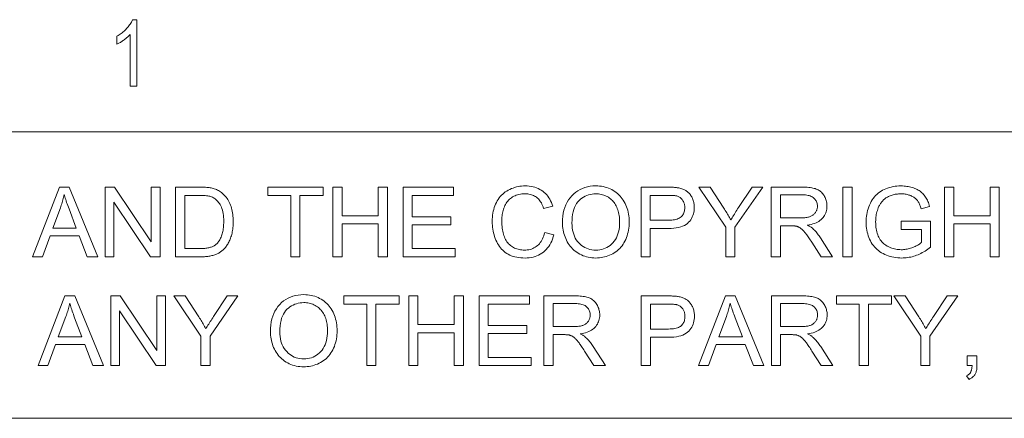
# Model space of a CAD drawing. Extents: x 1 to 211, y 3 to 294.
# Tile 20 of 31: x 28 to 55, y 281 to 292. Entities that reach past the tile are written whole.
import ezdxf

# ---------------------------------------------------------------- set-up
doc = ezdxf.new("R2010")
doc.units = 0

msp = doc.modelspace()

# ---------------------------------------------------------------- linework, layer by layer
at = {"color": 7, "lineweight": 13}
for p, q in [((5.716785, 288.883942), (205.716782, 288.883942)), ((205.810394, 280.871765), (5.716785, 280.871765))]:
    msp.add_line(p, q, dxfattribs=at)
for points in [[(31.05187, 290.16684), (30.864902, 290.16684), (30.864902, 291.615845), (30.851574, 291.600647), (30.837362, 291.585388), (30.822266, 291.570068), (30.806284, 291.554688), (30.789419, 291.539246), (30.771669, 291.523743), (30.753036, 291.508179), (30.733519, 291.492554), (30.713116, 291.476837), (30.69183, 291.46109), (30.670277, 291.445679), (30.649078, 291.431061), (30.628235, 291.417175), (30.607744, 291.404083), (30.587606, 291.391754), (30.567823, 291.380219), (30.548393, 291.369446), (30.529318, 291.359436), (30.510595, 291.350189), (30.492228, 291.341705), (30.492228, 291.561523), (30.522692, 291.57959), (30.552437, 291.59845), (30.581461, 291.618103), (30.609766, 291.63855), (30.63735, 291.65976), (30.664213, 291.681732), (30.690357, 291.704529), (30.715782, 291.728088), (30.740486, 291.752411), (30.764469, 291.777557), (30.787392, 291.803009), (30.808912, 291.828339), (30.829031, 291.853546), (30.847746, 291.878601), (30.865059, 291.903564), (30.88097, 291.928375), (30.895479, 291.953094), (30.908587, 291.977661), (30.920292, 292.002106), (30.930593, 292.026428), (31.05187, 292.026428)], [(28.133343, 285.390808), (28.882217, 287.34082), (29.160219, 287.34082), (29.958309, 285.390808), (29.664345, 285.390808), (29.43689, 285.981384), (28.621508, 285.981384), (28.407354, 285.390808)], [(30.161821, 285.390808), (30.161821, 287.34082), (30.426521, 287.34082), (31.450737, 285.809814), (31.450737, 287.34082), (31.698145, 287.34082), (31.698145, 285.390808), (31.433445, 285.390808), (30.409229, 286.923126), (30.409229, 285.390808)], [(32.131775, 285.390808), (32.131775, 287.34082), (32.803497, 287.34082), (32.847916, 287.340515), (32.890175, 287.339691), (32.930275, 287.338287), (32.968224, 287.336334), (33.004021, 287.333832), (33.037659, 287.33075), (33.069145, 287.327118), (33.098473, 287.322937), (33.125648, 287.318176), (33.150669, 287.312866), (33.183697, 287.304535), (33.21574, 287.294952), (33.246796, 287.284119), (33.276875, 287.272003), (33.305962, 287.258667), (33.334072, 287.24408), (33.361191, 287.228241), (33.387329, 287.211151), (33.412483, 287.19281), (33.436653, 287.173218), (33.466732, 287.146423), (33.495258, 287.118164), (33.522228, 287.08847), (33.547638, 287.057312), (33.571495, 287.024719), (33.593796, 286.990692), (33.61454, 286.9552), (33.633728, 286.918243), (33.651356, 286.879852), (33.667435, 286.839996), (33.681965, 286.798859), (33.694965, 286.756561), (33.706436, 286.713104), (33.716385, 286.668457), (33.724792, 286.622681), (33.731682, 286.575745), (33.73703, 286.527679), (33.740856, 286.478424), (33.743153, 286.428009), (33.743916, 286.376434), (33.743397, 286.33252), (33.74184, 286.289612), (33.73925, 286.247711), (33.735615, 286.206818), (33.730949, 286.166962), (33.725243, 286.128082), (33.718498, 286.09024), (33.710716, 286.053375), (33.701897, 286.017548), (33.692039, 285.982727), (33.681374, 285.949005), (33.67012, 285.916443), (33.658279, 285.885101), (33.645859, 285.854919), (33.632851, 285.825928), (33.619255, 285.798126), (33.605072, 285.771515), (33.590309, 285.746063), (33.574959, 285.721802), (33.559025, 285.69873), (33.542645, 285.676727), (33.525959, 285.655701), (33.508965, 285.63562), (33.491665, 285.616486), (33.47406, 285.598297), (33.456154, 285.581085), (33.437935, 285.56485), (33.419411, 285.549561), (33.400581, 285.535217), (33.381451, 285.52182), (33.361763, 285.509247), (33.341278, 285.497284), (33.32, 285.485931), (33.297916, 285.47522), (33.27504, 285.465118), (33.251358, 285.455658), (33.226887, 285.446838), (33.201614, 285.438599), (33.175541, 285.43103), (33.148674, 285.424072), (33.121002, 285.417755), (33.092514, 285.412079), (33.063217, 285.407104), (33.033112, 285.402771), (33.00219, 285.399109), (32.970459, 285.396118), (32.93792, 285.393799), (32.904564, 285.392151), (32.870399, 285.391144), (32.835426, 285.390808)], [(35.352066, 285.390808), (35.352066, 287.110687), (34.709602, 287.110687), (34.709602, 287.34082), (36.255241, 287.34082), (36.255241, 287.110687), (35.610115, 287.110687), (35.610115, 285.390808)], [(36.52792, 285.390808), (36.52792, 287.34082), (36.785969, 287.34082), (36.785969, 286.54007), (37.799545, 286.54007), (37.799545, 287.34082), (38.057594, 287.34082), (38.057594, 285.390808), (37.799545, 285.390808), (37.799545, 286.309937), (36.785969, 286.309937), (36.785969, 285.390808)], [(38.492554, 285.390808), (38.492554, 287.34082), (39.902512, 287.34082), (39.902512, 287.110687), (38.750603, 287.110687), (38.750603, 286.513458), (39.829353, 286.513458), (39.829353, 286.284668), (38.750603, 286.284668), (38.750603, 285.620911), (39.947735, 285.620911), (39.947735, 285.390808)], [(42.452408, 286.074493), (42.710457, 286.009338), (42.692932, 285.947266), (42.672813, 285.888214), (42.650101, 285.832184), (42.624794, 285.779144), (42.596897, 285.729156), (42.566402, 285.68219), (42.533314, 285.638245), (42.497635, 285.59729), (42.459358, 285.559387), (42.418491, 285.524475), (42.375385, 285.492767), (42.330406, 285.464386), (42.28355, 285.439362), (42.234821, 285.417664), (42.184216, 285.399292), (42.131737, 285.384277), (42.077377, 285.372589), (42.021145, 285.364227), (41.963039, 285.359222), (41.903057, 285.357544), (41.841183, 285.358826), (41.781666, 285.362701), (41.724506, 285.36911), (41.669697, 285.378082), (41.617241, 285.389648), (41.567142, 285.403778), (41.519394, 285.420441), (41.474003, 285.439697), (41.430969, 285.461517), (41.390282, 285.485901), (41.351723, 285.512726), (41.315048, 285.54187), (41.280266, 285.573273), (41.247372, 285.607025), (41.216366, 285.643036), (41.187248, 285.681366), (41.160023, 285.721985), (41.134682, 285.764923), (41.111233, 285.81015), (41.089668, 285.857697), (41.070084, 285.906738), (41.052559, 285.956482), (41.037094, 286.006989), (41.023693, 286.058167), (41.012356, 286.110077), (41.003078, 286.16272), (40.995861, 286.216064), (40.990707, 286.270142), (40.987614, 286.324921), (40.986584, 286.380432), (40.987747, 286.440582), (40.991238, 286.499176), (40.997059, 286.556213), (41.005203, 286.611664), (41.015678, 286.665588), (41.028484, 286.717957), (41.043613, 286.768768), (41.061073, 286.817993), (41.080856, 286.865692), (41.10297, 286.911835), (41.127232, 286.956116), (41.153465, 286.998199), (41.181664, 287.038086), (41.21183, 287.075806), (41.243969, 287.111359), (41.278072, 287.144714), (41.314144, 287.175903), (41.352188, 287.204895), (41.392197, 287.23172), (41.434177, 287.256348), (41.477573, 287.278717), (41.521835, 287.298737), (41.566959, 287.316376), (41.612949, 287.331696), (41.659805, 287.344635), (41.707523, 287.355225), (41.756107, 287.363464), (41.805557, 287.369354), (41.855869, 287.372894), (41.907047, 287.374054), (41.964642, 287.372559), (42.020374, 287.368103), (42.074245, 287.360657), (42.126255, 287.35022), (42.176403, 287.336823), (42.224689, 287.320435), (42.271107, 287.301056), (42.315666, 287.278717), (42.358368, 287.253387), (42.399204, 287.225098), (42.437897, 287.194092), (42.474171, 287.160645), (42.508022, 287.124817), (42.539452, 287.086548), (42.568462, 287.045837), (42.595055, 287.002747), (42.619225, 286.957214), (42.640968, 286.909241), (42.660297, 286.858887), (42.677204, 286.806091), (42.423145, 286.746216), (42.408966, 286.787628), (42.393562, 286.826721), (42.376934, 286.863525), (42.359085, 286.89798), (42.340012, 286.930115), (42.319714, 286.959961), (42.298191, 286.987488), (42.275448, 287.012695), (42.251476, 287.035583), (42.226284, 287.056152), (42.199814, 287.074615), (42.172012, 287.091125), (42.142883, 287.105682), (42.112423, 287.118286), (42.080631, 287.128967), (42.047512, 287.137726), (42.013058, 287.144531), (41.97728, 287.149384), (41.940166, 287.152283), (41.901726, 287.153259), (41.857506, 287.152191), (41.814758, 287.148956), (41.773495, 287.143555), (41.7337, 287.136017), (41.695385, 287.126312), (41.658546, 287.114471), (41.623188, 287.100464), (41.589298, 287.08429), (41.556892, 287.065979), (41.525959, 287.045502), (41.496662, 287.023224), (41.469162, 286.999451), (41.443455, 286.974213), (41.419548, 286.94751), (41.397434, 286.919312), (41.377113, 286.889648), (41.358593, 286.85849), (41.341866, 286.825867), (41.326935, 286.791779), (41.313801, 286.756195), (41.302174, 286.719788), (41.291771, 286.683136), (41.282593, 286.64624), (41.274643, 286.609131), (41.26791, 286.571808), (41.262402, 286.534271), (41.258121, 286.49649), (41.255062, 286.458466), (41.253227, 286.420227), (41.252613, 286.381775), (41.253338, 286.332642), (41.255512, 286.28479), (41.259136, 286.23822), (41.264214, 286.192902), (41.270737, 286.148834), (41.278709, 286.106018), (41.288136, 286.064484), (41.299011, 286.024231), (41.311333, 285.985229), (41.325108, 285.947479), (41.340412, 285.911316), (41.357323, 285.877014), (41.375843, 285.844574), (41.395977, 285.814026), (41.417717, 285.78537), (41.441067, 285.758575), (41.46603, 285.733643), (41.492599, 285.710602), (41.520779, 285.689423), (41.550568, 285.670135), (41.581413, 285.65271), (41.612762, 285.637085), (41.644623, 285.623322), (41.676983, 285.611389), (41.70985, 285.601318), (41.743225, 285.593048), (41.777103, 285.586609), (41.811489, 285.582031), (41.846378, 285.579285), (41.881775, 285.578369), (41.924473, 285.57962), (41.965839, 285.583374), (42.005878, 285.5896), (42.044586, 285.598358), (42.081963, 285.609619), (42.118008, 285.623383), (42.152725, 285.639618), (42.186115, 285.658386), (42.21817, 285.679626), (42.248894, 285.7034), (42.277988, 285.729614), (42.305134, 285.75824), (42.330341, 285.789307), (42.353607, 285.822784), (42.374928, 285.858704), (42.394306, 285.897003), (42.411747, 285.937744), (42.427242, 285.980927), (42.440796, 286.026489)], [(42.949886, 286.340546), (42.952492, 286.435516), (42.960312, 286.526306), (42.973351, 286.612854), (42.991596, 286.695221), (43.01506, 286.773346), (43.043739, 286.847229), (43.077629, 286.916931), (43.116737, 286.982422), (43.16106, 287.043671), (43.210594, 287.100708), (43.264252, 287.152893), (43.320946, 287.199585), (43.380665, 287.240814), (43.44342, 287.27652), (43.509212, 287.306732), (43.578033, 287.331451), (43.649887, 287.350677), (43.724777, 287.36441), (43.802696, 287.37265), (43.883652, 287.375397), (43.937122, 287.374115), (43.989529, 287.370239), (44.040871, 287.36377), (44.091152, 287.354736), (44.140369, 287.34314), (44.188519, 287.328949), (44.235607, 287.312164), (44.281631, 287.292816), (44.326591, 287.270874), (44.370483, 287.246368), (44.412815, 287.219543), (44.453087, 287.190674), (44.491295, 287.15979), (44.527443, 287.126862), (44.561527, 287.091919), (44.593552, 287.054901), (44.623512, 287.015869), (44.651413, 286.974792), (44.67725, 286.931702), (44.701027, 286.886566), (44.722637, 286.839783), (44.74197, 286.791779), (44.759029, 286.742523), (44.773815, 286.692047), (44.786324, 286.64032), (44.796558, 286.587372), (44.80452, 286.533173), (44.810207, 286.477722), (44.813618, 286.421051), (44.814754, 286.363159), (44.813557, 286.304443), (44.809967, 286.247009), (44.803982, 286.190796), (44.795601, 286.135864), (44.784828, 286.082153), (44.771656, 286.029694), (44.756096, 285.978516), (44.73814, 285.928558), (44.717785, 285.879852), (44.695042, 285.832428), (44.670101, 285.786743), (44.643166, 285.743317), (44.614235, 285.702179), (44.583309, 285.66333), (44.550388, 285.62674), (44.515472, 285.592438), (44.478558, 285.560394), (44.439651, 285.53064), (44.39875, 285.503143), (44.355854, 285.477936), (44.311611, 285.455048), (44.266682, 285.434601), (44.221054, 285.416534), (44.17474, 285.400879), (44.127731, 285.387634), (44.080032, 285.376801), (44.031643, 285.368378), (43.982559, 285.362366), (43.932785, 285.358765), (43.88232, 285.357544), (43.827835, 285.358887), (43.774525, 285.362885), (43.722382, 285.369537), (43.67141, 285.378845), (43.621609, 285.390808), (43.572979, 285.405426), (43.52552, 285.422729), (43.479233, 285.442688), (43.434113, 285.465302), (43.390163, 285.49057), (43.347851, 285.518158), (43.307644, 285.547668), (43.269535, 285.579132), (43.233524, 285.612518), (43.199619, 285.647858), (43.167816, 285.68515), (43.138115, 285.724365), (43.110512, 285.765533), (43.085014, 285.808655), (43.061619, 285.853699), (43.040386, 285.899994), (43.021393, 285.946808), (43.004635, 285.994171), (42.990108, 286.042053), (42.977818, 286.090454), (42.967762, 286.139404), (42.959942, 286.188904), (42.954353, 286.238922), (42.951, 286.289459)], [(43.215916, 286.336548), (43.217812, 286.267548), (43.223495, 286.201538), (43.232971, 286.138519), (43.246243, 286.078491), (43.263302, 286.021454), (43.284153, 285.967438), (43.308792, 285.916382), (43.337223, 285.868347), (43.36945, 285.823273), (43.40546, 285.781219), (43.444336, 285.742676), (43.485138, 285.708191), (43.52787, 285.677765), (43.572529, 285.651398), (43.619118, 285.629059), (43.667633, 285.610809), (43.718079, 285.596619), (43.770454, 285.586487), (43.824757, 285.580383), (43.880989, 285.578369), (43.938221, 285.580414), (43.993389, 285.586548), (44.046494, 285.596802), (44.097538, 285.611145), (44.146523, 285.629578), (44.193443, 285.6521), (44.2383, 285.678741), (44.281101, 285.709473), (44.321835, 285.744293), (44.360508, 285.783203), (44.396271, 285.825897), (44.428265, 285.872009), (44.456497, 285.921539), (44.480968, 285.974518), (44.501671, 286.030945), (44.518608, 286.09079), (44.531788, 286.154053), (44.541195, 286.220764), (44.546844, 286.290894), (44.548725, 286.364471), (44.54792, 286.411499), (44.545506, 286.457306), (44.541481, 286.501892), (44.535851, 286.545258), (44.528606, 286.587433), (44.519756, 286.628418), (44.509293, 286.668152), (44.497219, 286.706696), (44.48354, 286.744019), (44.46825, 286.780151), (44.451412, 286.81488), (44.433083, 286.847992), (44.413261, 286.879517), (44.391953, 286.909454), (44.369156, 286.937775), (44.344868, 286.964508), (44.319088, 286.989655), (44.291821, 287.013184), (44.263062, 287.035126), (44.232815, 287.055481), (44.201443, 287.074066), (44.169312, 287.090698), (44.136425, 287.105347), (44.102779, 287.118073), (44.068375, 287.128815), (44.033211, 287.137604), (43.997292, 287.14447), (43.960613, 287.149353), (43.923176, 287.152283), (43.884979, 287.153259), (43.830944, 287.151367), (43.778435, 287.145721), (43.727455, 287.136322), (43.678009, 287.123138), (43.630089, 287.106201), (43.583702, 287.08551), (43.538841, 287.061035), (43.49551, 287.032806), (43.453712, 287.000793), (43.413441, 286.965027), (43.375912, 286.924866), (43.342331, 286.879669), (43.312702, 286.829437), (43.287025, 286.774139), (43.265297, 286.713806), (43.24752, 286.648438), (43.233692, 286.578033), (43.223816, 286.502563), (43.217888, 286.422089)], [(45.147293, 285.390808), (45.147293, 287.34082), (45.882866, 287.34082), (45.920788, 287.340607), (45.956875, 287.340057), (45.991127, 287.339142), (46.02354, 287.33783), (46.054123, 287.336151), (46.082867, 287.334106), (46.109776, 287.331696), (46.13485, 287.328888), (46.158089, 287.325714), (46.179489, 287.322174), (46.207756, 287.316956), (46.235088, 287.310883), (46.261494, 287.303925), (46.286964, 287.296112), (46.311504, 287.287445), (46.335117, 287.277893), (46.357796, 287.267487), (46.379543, 287.256226), (46.40036, 287.24408), (46.420246, 287.231079), (46.439285, 287.217102), (46.457569, 287.202057), (46.475094, 287.185913), (46.491859, 287.168701), (46.50787, 287.150421), (46.523121, 287.131073), (46.537609, 287.110626), (46.551346, 287.089111), (46.56432, 287.066528), (46.576538, 287.042847), (46.587784, 287.018402), (46.597847, 286.993469), (46.606728, 286.968079), (46.614422, 286.9422), (46.620934, 286.915833), (46.626263, 286.888977), (46.630402, 286.861664), (46.633362, 286.833862), (46.635139, 286.805573), (46.635731, 286.776825), (46.634148, 286.727844), (46.629398, 286.680389), (46.621483, 286.63446), (46.610405, 286.590057), (46.596157, 286.547211), (46.578747, 286.505859), (46.55817, 286.466064), (46.534428, 286.427795), (46.507515, 286.391052), (46.477444, 286.355835), (46.44323, 286.32309), (46.403912, 286.293823), (46.359486, 286.267975), (46.309952, 286.245575), (46.255306, 286.226654), (46.195557, 286.211151), (46.130699, 286.199066), (46.060734, 286.19046), (45.985657, 286.185303), (45.905479, 286.183563), (45.405342, 286.183563), (45.405342, 285.390808)], [(47.51363, 285.390808), (47.51363, 286.216827), (46.762096, 287.34082), (47.076012, 287.34082), (47.460423, 286.752869), (47.48156, 286.719879), (47.502403, 286.68692), (47.522953, 286.653931), (47.543213, 286.620941), (47.563179, 286.587952), (47.582848, 286.554962), (47.60223, 286.521973), (47.621319, 286.488983), (47.640114, 286.455994), (47.658615, 286.423004), (47.676548, 286.453979), (47.695221, 286.485748), (47.714642, 286.51825), (47.734806, 286.551544), (47.755718, 286.585602), (47.77737, 286.620453), (47.79977, 286.656067), (47.822914, 286.692444), (47.846806, 286.729584), (47.871441, 286.767517), (48.249203, 287.34082), (48.549816, 287.34082), (47.771679, 286.216827), (47.771679, 285.390808)], [(48.785252, 285.390808), (48.785252, 287.34082), (49.649849, 287.34082), (49.700741, 287.340271), (49.749134, 287.338715), (49.795025, 287.33609), (49.838413, 287.332397), (49.879303, 287.327667), (49.91769, 287.321899), (49.953575, 287.315063), (49.986961, 287.30719), (50.017849, 287.298248), (50.046234, 287.288269), (50.072826, 287.276947), (50.098324, 287.264038), (50.12273, 287.249512), (50.146049, 287.233368), (50.168278, 287.215607), (50.189415, 287.196259), (50.209457, 287.175262), (50.228413, 287.15271), (50.246277, 287.12851), (50.26305, 287.102722), (50.278465, 287.075836), (50.292259, 287.048401), (50.304428, 287.020386), (50.314976, 286.991821), (50.323902, 286.962708), (50.331207, 286.933044), (50.336887, 286.902802), (50.340942, 286.872009), (50.34338, 286.840668), (50.344189, 286.808746), (50.342846, 286.767914), (50.338818, 286.728363), (50.332096, 286.690125), (50.322693, 286.653168), (50.310604, 286.617554), (50.295826, 286.583221), (50.278358, 286.550171), (50.258205, 286.518463), (50.235367, 286.488037), (50.209843, 286.458923), (50.181511, 286.431488), (50.150253, 286.406128), (50.11607, 286.382874), (50.078957, 286.361664), (50.038918, 286.342529), (49.995953, 286.32547), (49.950066, 286.310486), (49.901249, 286.297607), (49.849506, 286.286774), (49.794838, 286.278015), (49.814827, 286.268188), (49.833836, 286.258392), (49.85186, 286.248596), (49.8689, 286.238861), (49.884953, 286.229126), (49.900024, 286.219452), (49.914112, 286.209778), (49.927212, 286.200134), (49.939331, 286.190521), (49.950466, 286.180908), (49.972958, 286.159637), (49.995213, 286.137329), (50.017223, 286.113983), (50.039001, 286.08963), (50.060535, 286.064209), (50.081829, 286.03775), (50.102886, 286.010254), (50.123703, 285.98172), (50.144283, 285.952148), (50.164619, 285.921539), (50.503807, 285.390808), (50.179249, 285.390808), (49.9212, 285.796509), (49.898987, 285.83078), (49.877571, 285.863434), (49.856953, 285.89444), (49.837135, 285.923767), (49.818115, 285.951477), (49.799892, 285.977509), (49.782467, 286.001892), (49.765839, 286.024658), (49.750011, 286.045746), (49.734982, 286.065186), (49.720501, 286.083252), (49.706329, 286.100189), (49.692463, 286.116028), (49.678902, 286.130737), (49.665646, 286.144348), (49.652699, 286.15683), (49.640053, 286.168182), (49.627716, 286.178406), (49.615685, 286.187531), (49.603962, 286.195557), (49.592369, 286.202759), (49.580734, 286.209534), (49.569065, 286.215851), (49.557354, 286.221741), (49.545601, 286.227142), (49.53381, 286.232086), (49.521976, 286.236603), (49.510105, 286.240662), (49.498192, 286.244263), (49.48624, 286.247437), (49.476906, 286.249207), (49.46645, 286.250763), (49.454876, 286.252167), (49.442188, 286.253387), (49.428379, 286.254395), (49.413456, 286.255249), (49.397415, 286.25589), (49.380257, 286.256378), (49.36198, 286.256653), (49.342587, 286.256744), (49.043301, 286.256744), (49.043301, 285.390808)], [(50.79245, 285.390808), (50.79245, 287.34082), (51.050499, 287.34082), (51.050499, 285.390808)], [(52.417892, 286.15564), (52.417892, 286.38443), (53.243916, 286.385773), (53.243916, 285.66217), (53.205753, 285.632568), (53.167355, 285.604523), (53.128712, 285.577942), (53.089832, 285.552887), (53.050713, 285.529297), (53.011353, 285.507263), (52.971756, 285.486694), (52.931919, 285.467651), (52.891838, 285.450073), (52.851521, 285.434052), (52.810978, 285.419495), (52.770222, 285.406494), (52.729252, 285.39502), (52.688076, 285.385101), (52.646679, 285.376678), (52.605068, 285.369781), (52.563251, 285.364441), (52.521217, 285.360626), (52.478977, 285.358307), (52.436516, 285.357544), (52.379578, 285.358795), (52.323692, 285.362488), (52.268852, 285.368622), (52.215073, 285.377228), (52.162338, 285.388306), (52.110653, 285.401855), (52.06002, 285.417847), (52.010441, 285.43631), (51.96191, 285.457214), (51.914433, 285.480591), (51.868629, 285.506287), (51.825123, 285.53421), (51.783924, 285.564301), (51.745026, 285.596588), (51.708424, 285.631073), (51.674126, 285.667755), (51.642128, 285.706604), (51.612434, 285.747681), (51.585037, 285.790955), (51.559944, 285.836395), (51.537197, 285.883514), (51.51685, 285.931702), (51.498894, 285.980988), (51.483326, 286.031342), (51.470161, 286.082825), (51.459385, 286.135376), (51.451008, 286.189026), (51.445023, 286.243744), (51.441429, 286.299591), (51.440231, 286.356506), (51.441422, 286.413055), (51.444992, 286.468842), (51.450947, 286.523865), (51.459282, 286.578156), (51.469994, 286.631683), (51.483089, 286.684418), (51.498566, 286.73642), (51.516426, 286.787689), (51.536663, 286.838165), (51.55928, 286.887878), (51.584133, 286.935974), (51.61108, 286.981506), (51.64011, 287.024506), (51.671227, 287.064972), (51.704433, 287.102875), (51.739731, 287.138245), (51.777115, 287.171082), (51.816586, 287.201385), (51.858143, 287.229126), (51.901794, 287.254333), (51.947166, 287.2771), (51.993893, 287.297455), (52.041981, 287.315399), (52.091419, 287.330963), (52.14222, 287.344147), (52.194374, 287.354919), (52.247887, 287.363281), (52.302757, 287.369263), (52.358982, 287.372864), (52.416561, 287.374054), (52.458458, 287.373383), (52.499535, 287.371307), (52.53981, 287.367889), (52.579266, 287.363098), (52.617912, 287.356934), (52.65575, 287.349396), (52.692776, 287.340485), (52.728985, 287.330231), (52.764393, 287.318573), (52.798981, 287.305573), (52.832428, 287.291321), (52.864395, 287.276001), (52.89489, 287.259613), (52.923912, 287.242126), (52.95145, 287.223602), (52.977512, 287.203949), (53.002098, 287.183258), (53.025211, 287.161469), (53.046844, 287.138611), (53.067005, 287.114685), (53.08596, 287.089478), (53.103985, 287.062744), (53.121075, 287.034546), (53.137238, 287.004852), (53.15247, 286.973694), (53.166767, 286.94101), (53.180138, 286.90686), (53.19257, 286.871216), (53.204079, 286.834076), (53.214653, 286.795441), (52.981876, 286.731598), (52.972881, 286.760742), (52.963467, 286.788635), (52.953625, 286.815247), (52.943356, 286.840576), (52.932659, 286.864624), (52.921543, 286.88739), (52.909996, 286.908875), (52.898026, 286.929108), (52.885628, 286.948029), (52.872803, 286.965698), (52.859211, 286.982391), (52.844498, 286.998413), (52.828671, 287.013733), (52.811722, 287.028381), (52.793659, 287.042358), (52.774475, 287.055664), (52.754181, 287.068268), (52.732765, 287.0802), (52.710236, 287.091461), (52.686584, 287.102051), (52.662109, 287.111786), (52.637104, 287.120483), (52.611565, 287.128174), (52.585491, 287.134827), (52.558887, 287.140442), (52.531757, 287.14505), (52.504086, 287.148651), (52.475891, 287.151215), (52.447155, 287.15274), (52.417892, 287.153259), (52.382992, 287.15271), (52.349041, 287.151093), (52.316059, 287.148407), (52.284027, 287.144623), (52.252953, 287.139801), (52.222839, 287.13385), (52.193684, 287.126862), (52.165482, 287.118774), (52.138245, 287.109619), (52.111958, 287.099396), (52.086655, 287.088287), (52.062344, 287.076477), (52.039032, 287.063995), (52.016716, 287.050873), (51.995403, 287.037048), (51.975086, 287.022522), (51.955765, 287.007355), (51.937443, 286.991486), (51.920116, 286.974945), (51.90379, 286.957733), (51.888309, 286.940002), (51.873543, 286.921906), (51.859474, 286.903503), (51.846115, 286.884735), (51.833458, 286.865601), (51.821507, 286.846161), (51.810257, 286.826355), (51.799721, 286.806183), (51.789879, 286.785706), (51.78075, 286.764862), (51.766598, 286.728363), (51.753933, 286.691284), (51.742764, 286.653564), (51.733078, 286.615234), (51.724884, 286.576294), (51.718182, 286.536774), (51.712967, 286.496613), (51.70924, 286.455841), (51.707005, 286.414459), (51.706261, 286.372467), (51.707161, 286.321167), (51.709854, 286.271576), (51.71434, 286.223694), (51.720631, 286.177521), (51.72871, 286.133026), (51.738586, 286.09024), (51.750256, 286.049194), (51.763725, 286.009796), (51.778988, 285.972137), (51.796047, 285.936157), (51.814819, 285.901947), (51.835236, 285.869568), (51.857281, 285.838959), (51.880962, 285.810181), (51.906284, 285.783203), (51.933239, 285.758026), (51.961834, 285.73468), (51.992058, 285.713135), (52.023926, 285.69339), (52.057423, 285.675446), (52.091953, 285.659271), (52.126907, 285.644806), (52.162292, 285.63205), (52.198101, 285.620972), (52.234333, 285.611603), (52.270988, 285.603943), (52.308079, 285.597992), (52.345585, 285.59375), (52.383522, 285.591187), (52.421883, 285.590332), (52.455322, 285.590973), (52.488605, 285.592926), (52.521721, 285.59613), (52.554684, 285.600647), (52.587486, 285.606445), (52.620129, 285.613556), (52.652611, 285.621948), (52.684937, 285.631622), (52.717098, 285.642578), (52.7491, 285.654846), (52.780254, 285.667847), (52.80986, 285.681), (52.837929, 285.694336), (52.864449, 285.707825), (52.889431, 285.721527), (52.912868, 285.735382), (52.934761, 285.74939), (52.955112, 285.763611), (52.973923, 285.777954), (52.991188, 285.792511), (52.991188, 286.15564)], [(53.63232, 285.390808), (53.63232, 287.34082), (53.890369, 287.34082), (53.890369, 286.54007), (54.903942, 286.54007), (54.903942, 287.34082), (55.161991, 287.34082), (55.161991, 285.390808), (54.903942, 285.390808), (54.903942, 286.309937), (53.890369, 286.309937), (53.890369, 285.390808)], [(28.695997, 286.191559), (29.35708, 286.191559), (29.153568, 286.731598), (29.135424, 286.779938), (29.118238, 286.826508), (29.102013, 286.871338), (29.08674, 286.914429), (29.07243, 286.955719), (29.059076, 286.9953), (29.046679, 287.033081), (29.035238, 287.069153), (29.024757, 287.103424), (29.015232, 287.135956), (29.007477, 287.09848), (28.999111, 287.061066), (28.990133, 287.023682), (28.980541, 286.986359), (28.970341, 286.949066), (28.959526, 286.911865), (28.948101, 286.874695), (28.936062, 286.837585), (28.923412, 286.800537), (28.910151, 286.763519)], [(32.389824, 285.620911), (32.80616, 285.620911), (32.843903, 285.621277), (32.879982, 285.622375), (32.914402, 285.624146), (32.947159, 285.626678), (32.978249, 285.629913), (33.007675, 285.63385), (33.035446, 285.638519), (33.061546, 285.643921), (33.085991, 285.650024), (33.108768, 285.65683), (33.130272, 285.664307), (33.150883, 285.672363), (33.170601, 285.68103), (33.18943, 285.690247), (33.207367, 285.700073), (33.224411, 285.71048), (33.24057, 285.721466), (33.255829, 285.733032), (33.270203, 285.745178), (33.283684, 285.757935), (33.301636, 285.776917), (33.318775, 285.79718), (33.335098, 285.818695), (33.350616, 285.841461), (33.365322, 285.865509), (33.379215, 285.890808), (33.392296, 285.917389), (33.404572, 285.945221), (33.416027, 285.974304), (33.426674, 286.004669), (33.436405, 286.036316), (33.44511, 286.069305), (33.452793, 286.103577), (33.45945, 286.139191), (33.465084, 286.176086), (33.469692, 286.214325), (33.473278, 286.253876), (33.475838, 286.294739), (33.477375, 286.336945), (33.477886, 286.380432), (33.476883, 286.440216), (33.473869, 286.497162), (33.468849, 286.551239), (33.461815, 286.602509), (33.452782, 286.65097), (33.441734, 286.696564), (33.428673, 286.739319), (33.413612, 286.779266), (33.396542, 286.816376), (33.37746, 286.850647), (33.356941, 286.882416), (33.33556, 286.912018), (33.313316, 286.939453), (33.290203, 286.964722), (33.266228, 286.987823), (33.241386, 287.008759), (33.215683, 287.027496), (33.18911, 287.044098), (33.161674, 287.058533), (33.133377, 287.070801), (33.111362, 287.078369), (33.086823, 287.085144), (33.059753, 287.091125), (33.030159, 287.096313), (32.998032, 287.100708), (32.963383, 287.104309), (32.926208, 287.107086), (32.886501, 287.1091), (32.844269, 287.110291), (32.799507, 287.110687), (32.389824, 287.110687)], [(45.405342, 286.413696), (45.90947, 286.413696), (45.958031, 286.414612), (46.003696, 286.417419), (46.046459, 286.422089), (46.086327, 286.428589), (46.123291, 286.436981), (46.157352, 286.447205), (46.188519, 286.45932), (46.216785, 286.473297), (46.242153, 286.489105), (46.264618, 286.506805), (46.284584, 286.526184), (46.302448, 286.547089), (46.318211, 286.569489), (46.331871, 286.593414), (46.34343, 286.618866), (46.352886, 286.645844), (46.360245, 286.674316), (46.365498, 286.704315), (46.368652, 286.735809), (46.369701, 286.768829), (46.369083, 286.792969), (46.367226, 286.816376), (46.364132, 286.839081), (46.359806, 286.861115), (46.354237, 286.882416), (46.347435, 286.903015), (46.339394, 286.922882), (46.330116, 286.942078), (46.319603, 286.960571), (46.30785, 286.978333), (46.295086, 286.995178), (46.28154, 287.010834), (46.267204, 287.025299), (46.25209, 287.038574), (46.236187, 287.050659), (46.219501, 287.061584), (46.20203, 287.07132), (46.183773, 287.079865), (46.16473, 287.087219), (46.144905, 287.093414), (46.130764, 287.09668), (46.114418, 287.09964), (46.095863, 287.102234), (46.0751, 287.104462), (46.052128, 287.106384), (46.026947, 287.107941), (45.999561, 287.109131), (45.969963, 287.109985), (45.93816, 287.110504), (45.904148, 287.110687), (45.405342, 287.110687)], [(49.043301, 286.480194), (49.597973, 286.480194), (49.632584, 286.48056), (49.665653, 286.481659), (49.697178, 286.48349), (49.727161, 286.486053), (49.755596, 286.489349), (49.782494, 286.493378), (49.807846, 286.498138), (49.831654, 286.503601), (49.85392, 286.509827), (49.874645, 286.516785), (49.894119, 286.524536), (49.912636, 286.533173), (49.930191, 286.542664), (49.946793, 286.55307), (49.962437, 286.564331), (49.977119, 286.576477), (49.990849, 286.589508), (50.00362, 286.603394), (50.01543, 286.618164), (50.026283, 286.63382), (50.03614, 286.650055), (50.044956, 286.666595), (50.052742, 286.68338), (50.059486, 286.700439), (50.065189, 286.717804), (50.069859, 286.735443), (50.07349, 286.753326), (50.076084, 286.771545), (50.077641, 286.790009), (50.078159, 286.808746), (50.077152, 286.835938), (50.074142, 286.862122), (50.069122, 286.887329), (50.062092, 286.91153), (50.053051, 286.934784), (50.042007, 286.957031), (50.02895, 286.978302), (50.013885, 286.998596), (49.996815, 287.017883), (49.977734, 287.036194), (49.956482, 287.053131), (49.932907, 287.068298), (49.907001, 287.081665), (49.878769, 287.093231), (49.848209, 287.103058), (49.815323, 287.111053), (49.780106, 287.11731), (49.742561, 287.121765), (49.70269, 287.12442), (49.660492, 287.125336), (49.043301, 287.125336)], [(28.288971, 282.347412), (29.037846, 284.297424), (29.315845, 284.297424), (30.113937, 282.347412), (29.819973, 282.347412), (29.592518, 282.937988), (28.777136, 282.937988), (28.562981, 282.347412)], [(30.31745, 282.347412), (30.31745, 284.297424), (30.58215, 284.297424), (31.606365, 282.766418), (31.606365, 284.297424), (31.853773, 284.297424), (31.853773, 282.347412), (31.589073, 282.347412), (30.564857, 283.87973), (30.564857, 282.347412)], [(32.836754, 282.347412), (32.836754, 283.173431), (32.08522, 284.297424), (32.399132, 284.297424), (32.783546, 283.709473), (32.804684, 283.676483), (32.825527, 283.643524), (32.846077, 283.610535), (32.866337, 283.577545), (32.886299, 283.544556), (32.905975, 283.511566), (32.925354, 283.478577), (32.944443, 283.445587), (32.963238, 283.412598), (32.981739, 283.379608), (32.999672, 283.410583), (33.018345, 283.442352), (33.037766, 283.474854), (33.05793, 283.508148), (33.078842, 283.542206), (33.100494, 283.577057), (33.122894, 283.612671), (33.146042, 283.649048), (33.16993, 283.686188), (33.194565, 283.724121), (33.572327, 284.297424), (33.87294, 284.297424), (33.094803, 283.173431), (33.094803, 282.347412)], [(34.782761, 283.29715), (34.78537, 283.39212), (34.79319, 283.48291), (34.806229, 283.569458), (34.824478, 283.651825), (34.847939, 283.72995), (34.876617, 283.803833), (34.910507, 283.873535), (34.949615, 283.939026), (34.993935, 284.000275), (35.043472, 284.057312), (35.09713, 284.109497), (35.153824, 284.156189), (35.213547, 284.197418), (35.276299, 284.233124), (35.342091, 284.263336), (35.410912, 284.288055), (35.482765, 284.307281), (35.557655, 284.321014), (35.635574, 284.329254), (35.71653, 284.332001), (35.769997, 284.330719), (35.822411, 284.326843), (35.873749, 284.320374), (35.924034, 284.31134), (35.973248, 284.299744), (36.0214, 284.285553), (36.068485, 284.268768), (36.11451, 284.24942), (36.15947, 284.227478), (36.203362, 284.202972), (36.245697, 284.176147), (36.285965, 284.147278), (36.324173, 284.116394), (36.360321, 284.083466), (36.394405, 284.048523), (36.42643, 284.011505), (36.45639, 283.972473), (36.484291, 283.931396), (36.510132, 283.888306), (36.533905, 283.84317), (36.555515, 283.796387), (36.574844, 283.748383), (36.591908, 283.699127), (36.606693, 283.648651), (36.619202, 283.596924), (36.62944, 283.543976), (36.637398, 283.489777), (36.643085, 283.434326), (36.646496, 283.377655), (36.647633, 283.319763), (36.646439, 283.261047), (36.642845, 283.203613), (36.63686, 283.1474), (36.628479, 283.092468), (36.617706, 283.038757), (36.604538, 282.986298), (36.588974, 282.93512), (36.571018, 282.885162), (36.550667, 282.836456), (36.52792, 282.789032), (36.502979, 282.743347), (36.476044, 282.699921), (36.447113, 282.658783), (36.416187, 282.619934), (36.383266, 282.583344), (36.348351, 282.549042), (36.31144, 282.516998), (36.27253, 282.487244), (36.231628, 282.459747), (36.188732, 282.43454), (36.144493, 282.411652), (36.09956, 282.391205), (36.053932, 282.373138), (36.007618, 282.357483), (35.960609, 282.344238), (35.91291, 282.333405), (35.864521, 282.324982), (35.815437, 282.31897), (35.765663, 282.315369), (35.715199, 282.314148), (35.660713, 282.315491), (35.607407, 282.319489), (35.55526, 282.326141), (35.504288, 282.335449), (35.454491, 282.347412), (35.405857, 282.36203), (35.358398, 282.379333), (35.312111, 282.399292), (35.266991, 282.421906), (35.223045, 282.447174), (35.180733, 282.474762), (35.140522, 282.504272), (35.102413, 282.535736), (35.066406, 282.569122), (35.032501, 282.604462), (35.000694, 282.641754), (34.970993, 282.680969), (34.94339, 282.722137), (34.917892, 282.765259), (34.894493, 282.810303), (34.873268, 282.856598), (34.854271, 282.903412), (34.837513, 282.950775), (34.822987, 282.998657), (34.810696, 283.047058), (34.80064, 283.096008), (34.79282, 283.145508), (34.787231, 283.195526), (34.783882, 283.246063)], [(37.476318, 282.347412), (37.476318, 284.067291), (36.833855, 284.067291), (36.833855, 284.297424), (38.379486, 284.297424), (38.379486, 284.067291), (37.734367, 284.067291), (37.734367, 282.347412)], [(38.652168, 282.347412), (38.652168, 284.297424), (38.910217, 284.297424), (38.910217, 283.496674), (39.923794, 283.496674), (39.923794, 284.297424), (40.181843, 284.297424), (40.181843, 282.347412), (39.923794, 282.347412), (39.923794, 283.266541), (38.910217, 283.266541), (38.910217, 282.347412)], [(40.616802, 282.347412), (40.616802, 284.297424), (42.02676, 284.297424), (42.02676, 284.067291), (40.874851, 284.067291), (40.874851, 283.470062), (41.953602, 283.470062), (41.953602, 283.241272), (40.874851, 283.241272), (40.874851, 282.577515), (42.071987, 282.577515), (42.071987, 282.347412)], [(42.432457, 282.347412), (42.432457, 284.297424), (43.297054, 284.297424), (43.347946, 284.296875), (43.396336, 284.295319), (43.442226, 284.292694), (43.485615, 284.289001), (43.526505, 284.284271), (43.564892, 284.278503), (43.60078, 284.271667), (43.634167, 284.263794), (43.665054, 284.254852), (43.693439, 284.244873), (43.720028, 284.233551), (43.745529, 284.220642), (43.769936, 284.206116), (43.793251, 284.189972), (43.815479, 284.172211), (43.836617, 284.152863), (43.856663, 284.131866), (43.875618, 284.109314), (43.893482, 284.085114), (43.910252, 284.059326), (43.925671, 284.03244), (43.939465, 284.005005), (43.951633, 283.97699), (43.962181, 283.948425), (43.971107, 283.919312), (43.978409, 283.889648), (43.984089, 283.859406), (43.988148, 283.828613), (43.990582, 283.797272), (43.99139, 283.76535), (43.990047, 283.724518), (43.986019, 283.684967), (43.979301, 283.646729), (43.969898, 283.609772), (43.957806, 283.574158), (43.943027, 283.539825), (43.925564, 283.506775), (43.905411, 283.475067), (43.882572, 283.444641), (43.857048, 283.415527), (43.828712, 283.388092), (43.797455, 283.362732), (43.763271, 283.339478), (43.726158, 283.318268), (43.686123, 283.299133), (43.643158, 283.282074), (43.597267, 283.26709), (43.54845, 283.254211), (43.496708, 283.243378), (43.442039, 283.234619), (43.462032, 283.224792), (43.481041, 283.214996), (43.499062, 283.2052), (43.516102, 283.195465), (43.532158, 283.18573), (43.54723, 283.176056), (43.561314, 283.166382), (43.574417, 283.156738), (43.586536, 283.147125), (43.597668, 283.137512), (43.620159, 283.116241), (43.642414, 283.093933), (43.664429, 283.070587), (43.686203, 283.046234), (43.707737, 283.020813), (43.729034, 282.994354), (43.750088, 282.966858), (43.770908, 282.938324), (43.791485, 282.908752), (43.811821, 282.878143), (44.151009, 282.347412), (43.826454, 282.347412), (43.568405, 282.753113), (43.546192, 282.787384), (43.524773, 282.820038), (43.504158, 282.851044), (43.484341, 282.880371), (43.465317, 282.908081), (43.447094, 282.934113), (43.429668, 282.958496), (43.41304, 282.981262), (43.397217, 283.00235), (43.382183, 283.02179), (43.367706, 283.039856), (43.353535, 283.056793), (43.339664, 283.072632), (43.326103, 283.087341), (43.312851, 283.100952), (43.2999, 283.113434), (43.287258, 283.124786), (43.274918, 283.13501), (43.26289, 283.144135), (43.251163, 283.152161), (43.239571, 283.159363), (43.22794, 283.166138), (43.216267, 283.172455), (43.204556, 283.178345), (43.192802, 283.183746), (43.181011, 283.18869), (43.169182, 283.193207), (43.157307, 283.197266), (43.145397, 283.200867), (43.133446, 283.204041), (43.124107, 283.205811), (43.113651, 283.207367), (43.102081, 283.208771), (43.089394, 283.209991), (43.075584, 283.210999), (43.060658, 283.211853), (43.044621, 283.212494), (43.027458, 283.212982), (43.009182, 283.213257), (42.989788, 283.213348), (42.690506, 283.213348), (42.690506, 282.347412)], [(45.152615, 282.347412), (45.152615, 284.297424), (45.888187, 284.297424), (45.926109, 284.297211), (45.962196, 284.296661), (45.996449, 284.295746), (46.028862, 284.294434), (46.059444, 284.292755), (46.088188, 284.29071), (46.115097, 284.2883), (46.140167, 284.285492), (46.163406, 284.282318), (46.184811, 284.278778), (46.213074, 284.27356), (46.24041, 284.267487), (46.266815, 284.260529), (46.292286, 284.252716), (46.316826, 284.244049), (46.340439, 284.234497), (46.363117, 284.224091), (46.384865, 284.21283), (46.405682, 284.200684), (46.425568, 284.187683), (46.444607, 284.173706), (46.462891, 284.158661), (46.480415, 284.142517), (46.497181, 284.125305), (46.513191, 284.107025), (46.528439, 284.087677), (46.542931, 284.06723), (46.556667, 284.045715), (46.569641, 284.023132), (46.58186, 283.999451), (46.593105, 283.975006), (46.603168, 283.950073), (46.612049, 283.924683), (46.619743, 283.898804), (46.626251, 283.872437), (46.63158, 283.845581), (46.635723, 283.818268), (46.638683, 283.790466), (46.640457, 283.762177), (46.641052, 283.733429), (46.639469, 283.684448), (46.63472, 283.636993), (46.626804, 283.591064), (46.615726, 283.546661), (46.601479, 283.503815), (46.584068, 283.462463), (46.563488, 283.422668), (46.539745, 283.384399), (46.512836, 283.347656), (46.482761, 283.312439), (46.448551, 283.279694), (46.409233, 283.250427), (46.364807, 283.224579), (46.315269, 283.202179), (46.260628, 283.183258), (46.200878, 283.167755), (46.136021, 283.15567), (46.066055, 283.147064), (45.990978, 283.141907), (45.910797, 283.140167), (45.410664, 283.140167), (45.410664, 282.347412)], [(46.755444, 282.347412), (47.504318, 284.297424), (47.782318, 284.297424), (48.58041, 282.347412), (48.286446, 282.347412), (48.05899, 282.937988), (47.24361, 282.937988), (47.029453, 282.347412)], [(48.790573, 282.347412), (48.790573, 284.297424), (49.65517, 284.297424), (49.706062, 284.296875), (49.754456, 284.295319), (49.800343, 284.292694), (49.843731, 284.289001), (49.884621, 284.284271), (49.923008, 284.278503), (49.958897, 284.271667), (49.992283, 284.263794), (50.02317, 284.254852), (50.051556, 284.244873), (50.078144, 284.233551), (50.103645, 284.220642), (50.128052, 284.206116), (50.151367, 284.189972), (50.173595, 284.172211), (50.194733, 284.152863), (50.214779, 284.131866), (50.233734, 284.109314), (50.251598, 284.085114), (50.268372, 284.059326), (50.283787, 284.03244), (50.297581, 284.005005), (50.30975, 283.97699), (50.320297, 283.948425), (50.329224, 283.919312), (50.336529, 283.889648), (50.342205, 283.859406), (50.346264, 283.828613), (50.348698, 283.797272), (50.34951, 283.76535), (50.348167, 283.724518), (50.344135, 283.684967), (50.337418, 283.646729), (50.328014, 283.609772), (50.315922, 283.574158), (50.301147, 283.539825), (50.28368, 283.506775), (50.263527, 283.475067), (50.240688, 283.444641), (50.215164, 283.415527), (50.186832, 283.388092), (50.155571, 283.362732), (50.121387, 283.339478), (50.084278, 283.318268), (50.044239, 283.299133), (50.001274, 283.282074), (49.955383, 283.26709), (49.90657, 283.254211), (49.854824, 283.243378), (49.800156, 283.234619), (49.820148, 283.224792), (49.839157, 283.214996), (49.857182, 283.2052), (49.874218, 283.195465), (49.890274, 283.18573), (49.905346, 283.176056), (49.919434, 283.166382), (49.932533, 283.156738), (49.944653, 283.147125), (49.955784, 283.137512), (49.978279, 283.116241), (50.00053, 283.093933), (50.022545, 283.070587), (50.044319, 283.046234), (50.065853, 283.020813), (50.087151, 282.994354), (50.108208, 282.966858), (50.129025, 282.938324), (50.149601, 282.908752), (50.169937, 282.878143), (50.509129, 282.347412), (50.18457, 282.347412), (49.926521, 282.753113), (49.904308, 282.787384), (49.882893, 282.820038), (49.862274, 282.851044), (49.842457, 282.880371), (49.823437, 282.908081), (49.805214, 282.934113), (49.787785, 282.958496), (49.77116, 282.981262), (49.755333, 283.00235), (49.740299, 283.02179), (49.725822, 283.039856), (49.711651, 283.056793), (49.697784, 283.072632), (49.684219, 283.087341), (49.670967, 283.100952), (49.65802, 283.113434), (49.645374, 283.124786), (49.633038, 283.13501), (49.621006, 283.144135), (49.60928, 283.152161), (49.597691, 283.159363), (49.586056, 283.166138), (49.574387, 283.172455), (49.562675, 283.178345), (49.550919, 283.183746), (49.539127, 283.18869), (49.527298, 283.193207), (49.515423, 283.197266), (49.503513, 283.200867), (49.491562, 283.204041), (49.482227, 283.205811), (49.471767, 283.207367), (49.460197, 283.208771), (49.44751, 283.209991), (49.433701, 283.210999), (49.418777, 283.211853), (49.402737, 283.212494), (49.385578, 283.212982), (49.367298, 283.213257), (49.347908, 283.213348), (49.048622, 283.213348), (49.048622, 282.347412)], [(51.250019, 282.347412), (51.250019, 284.067291), (50.607559, 284.067291), (50.607559, 284.297424), (52.153194, 284.297424), (52.153194, 284.067291), (51.508072, 284.067291), (51.508072, 282.347412)], [(52.967243, 282.347412), (52.967243, 283.173431), (52.21571, 284.297424), (52.529625, 284.297424), (52.91404, 283.709473), (52.935177, 283.676483), (52.956017, 283.643524), (52.97657, 283.610535), (52.996826, 283.577545), (53.016792, 283.544556), (53.036465, 283.511566), (53.055843, 283.478577), (53.074936, 283.445587), (53.093727, 283.412598), (53.112232, 283.379608), (53.130161, 283.410583), (53.148834, 283.442352), (53.168259, 283.474854), (53.188423, 283.508148), (53.209332, 283.542206), (53.230988, 283.577057), (53.253387, 283.612671), (53.276531, 283.649048), (53.300423, 283.686188), (53.325054, 283.724121), (53.702816, 284.297424), (54.003433, 284.297424), (53.225292, 283.173431), (53.225292, 282.347412)], [(28.851624, 283.148163), (29.512709, 283.148163), (29.309196, 283.688202), (29.291052, 283.736542), (29.273867, 283.783112), (29.257639, 283.827942), (29.242369, 283.871033), (29.228056, 283.912323), (29.214703, 283.951904), (29.202305, 283.989685), (29.190865, 284.025757), (29.180384, 284.060028), (29.17086, 284.09256), (29.163105, 284.055084), (29.154739, 284.01767), (29.145761, 283.980286), (29.136169, 283.942963), (29.125967, 283.90567), (29.115152, 283.868469), (29.103727, 283.831299), (29.09169, 283.794189), (29.079041, 283.757141), (29.065779, 283.720123)], [(35.048794, 283.293152), (35.05069, 283.224152), (35.056374, 283.158142), (35.065849, 283.095123), (35.079124, 283.035095), (35.09618, 282.978058), (35.117031, 282.924042), (35.14167, 282.872986), (35.170101, 282.824951), (35.202328, 282.779877), (35.238342, 282.737823), (35.277214, 282.69928), (35.318016, 282.664795), (35.360748, 282.634369), (35.405403, 282.608002), (35.451996, 282.585663), (35.500511, 282.567413), (35.550957, 282.553223), (35.603333, 282.543091), (35.657635, 282.536987), (35.713867, 282.534973), (35.771099, 282.537018), (35.826263, 282.543152), (35.879372, 282.553406), (35.93042, 282.567749), (35.979401, 282.586182), (36.026321, 282.608704), (36.071182, 282.635345), (36.113976, 282.666077), (36.154716, 282.700897), (36.19339, 282.739807), (36.229149, 282.782501), (36.261147, 282.828613), (36.289375, 282.878143), (36.313847, 282.931122), (36.334549, 282.987549), (36.351486, 283.047394), (36.364662, 283.110657), (36.374077, 283.177368), (36.379723, 283.247498), (36.381603, 283.321075), (36.380798, 283.368103), (36.378387, 283.41391), (36.374359, 283.458496), (36.368729, 283.501862), (36.361485, 283.544037), (36.352634, 283.585022), (36.342171, 283.624756), (36.330101, 283.6633), (36.316418, 283.700623), (36.301132, 283.736755), (36.28429, 283.771484), (36.265961, 283.804596), (36.24614, 283.836121), (36.224831, 283.866058), (36.202034, 283.894379), (36.177746, 283.921112), (36.151966, 283.946259), (36.124695, 283.969788), (36.09594, 283.99173), (36.065693, 284.012085), (36.034321, 284.03067), (36.00219, 284.047302), (35.969303, 284.061951), (35.935658, 284.074677), (35.901253, 284.085419), (35.866089, 284.094208), (35.83017, 284.101074), (35.793488, 284.105957), (35.756054, 284.108887), (35.717857, 284.109863), (35.663822, 284.107971), (35.611313, 284.102325), (35.560333, 284.092926), (35.510887, 284.079742), (35.462967, 284.062805), (35.41658, 284.042114), (35.371719, 284.017639), (35.328392, 283.98941), (35.286591, 283.957397), (35.246323, 283.921631), (35.20879, 283.88147), (35.175209, 283.836273), (35.145584, 283.786041), (35.119904, 283.730743), (35.098175, 283.67041), (35.080399, 283.605042), (35.06657, 283.534637), (35.056694, 283.459167), (35.050766, 283.378693)], [(42.690506, 283.436798), (43.245178, 283.436798), (43.279789, 283.437164), (43.312859, 283.438263), (43.344379, 283.440094), (43.374363, 283.442657), (43.402802, 283.445953), (43.429699, 283.449982), (43.455048, 283.454742), (43.478859, 283.460205), (43.501125, 283.466431), (43.521851, 283.473389), (43.541325, 283.48114), (43.559837, 283.489777), (43.577396, 283.499268), (43.593998, 283.509674), (43.609638, 283.520935), (43.624321, 283.533081), (43.63805, 283.546112), (43.650822, 283.559998), (43.662632, 283.574768), (43.673485, 283.590424), (43.683342, 283.606659), (43.692162, 283.623199), (43.699944, 283.639984), (43.706688, 283.657043), (43.712395, 283.674408), (43.71706, 283.692047), (43.720692, 283.70993), (43.723286, 283.728149), (43.724842, 283.746613), (43.725361, 283.76535), (43.724358, 283.792542), (43.721344, 283.818726), (43.716324, 283.843933), (43.709293, 283.868134), (43.700256, 283.891388), (43.689209, 283.913635), (43.676151, 283.934906), (43.661087, 283.9552), (43.644016, 283.974487), (43.624935, 283.992798), (43.603687, 284.009735), (43.580112, 284.024902), (43.554203, 284.038269), (43.52597, 284.049835), (43.495411, 284.059662), (43.462524, 284.067657), (43.427311, 284.073914), (43.389763, 284.078369), (43.349892, 284.081024), (43.307693, 284.08194), (42.690506, 284.08194)], [(45.410664, 283.3703), (45.914787, 283.3703), (45.963352, 283.371216), (46.009018, 283.374023), (46.051781, 283.378693), (46.091648, 283.385193), (46.128613, 283.393585), (46.162674, 283.403809), (46.19384, 283.415924), (46.222107, 283.429901), (46.247471, 283.445709), (46.269939, 283.463409), (46.289906, 283.482788), (46.307766, 283.503693), (46.323528, 283.526093), (46.337193, 283.550018), (46.348751, 283.57547), (46.358208, 283.602448), (46.365566, 283.63092), (46.370819, 283.660919), (46.37397, 283.692413), (46.375019, 283.725433), (46.374401, 283.749573), (46.372547, 283.77298), (46.369453, 283.795685), (46.365124, 283.817719), (46.359558, 283.83902), (46.352753, 283.859619), (46.344715, 283.879486), (46.335438, 283.898682), (46.324921, 283.917175), (46.313168, 283.934937), (46.300404, 283.951782), (46.286858, 283.967438), (46.272526, 283.981903), (46.257408, 283.995178), (46.241508, 284.007263), (46.224819, 284.018188), (46.207348, 284.027924), (46.189095, 284.036469), (46.170052, 284.043823), (46.150227, 284.050018), (46.136086, 284.053284), (46.11974, 284.056244), (46.101185, 284.058838), (46.080418, 284.061066), (46.057449, 284.062988), (46.032269, 284.064545), (46.004879, 284.065735), (45.975285, 284.066589), (45.943481, 284.067108), (45.90947, 284.067291), (45.410664, 284.067291)], [(47.318096, 283.148163), (47.979183, 283.148163), (47.775669, 283.688202), (47.757526, 283.736542), (47.740341, 283.783112), (47.724113, 283.827942), (47.708843, 283.871033), (47.69453, 283.912323), (47.681175, 283.951904), (47.668777, 283.989685), (47.657337, 284.025757), (47.646858, 284.060028), (47.637333, 284.09256), (47.629578, 284.055084), (47.621212, 284.01767), (47.612236, 283.980286), (47.602642, 283.942963), (47.592442, 283.90567), (47.581627, 283.868469), (47.570198, 283.831299), (47.558163, 283.794189), (47.545513, 283.757141), (47.532253, 283.720123)], [(49.048622, 283.436798), (49.603294, 283.436798), (49.637905, 283.437164), (49.670975, 283.438263), (49.702499, 283.440094), (49.732479, 283.442657), (49.760918, 283.445953), (49.787815, 283.449982), (49.813164, 283.454742), (49.836975, 283.460205), (49.859241, 283.466431), (49.879967, 283.473389), (49.899441, 283.48114), (49.917957, 283.489777), (49.935513, 283.499268), (49.952114, 283.509674), (49.967754, 283.520935), (49.982441, 283.533081), (49.996166, 283.546112), (50.008938, 283.559998), (50.020748, 283.574768), (50.031605, 283.590424), (50.041462, 283.606659), (50.050278, 283.623199), (50.05806, 283.639984), (50.064804, 283.657043), (50.070511, 283.674408), (50.07518, 283.692047), (50.078812, 283.70993), (50.081402, 283.728149), (50.082958, 283.746613), (50.083481, 283.76535), (50.082474, 283.792542), (50.079464, 283.818726), (50.07444, 283.843933), (50.06741, 283.868134), (50.058372, 283.891388), (50.047325, 283.913635), (50.034267, 283.934906), (50.019207, 283.9552), (50.002136, 283.974487), (49.983051, 283.992798), (49.961803, 284.009735), (49.938229, 284.024902), (49.912323, 284.038269), (49.88409, 284.049835), (49.853531, 284.059662), (49.820641, 284.067657), (49.785427, 284.073914), (49.747883, 284.078369), (49.708012, 284.081024), (49.665813, 284.08194), (49.048622, 284.08194)], [(54.2668, 282.347412), (54.2668, 282.620087), (54.539482, 282.620087), (54.539482, 282.347412), (54.538952, 282.317932), (54.537354, 282.289612), (54.534691, 282.262421), (54.530972, 282.23642), (54.52618, 282.211578), (54.520329, 282.187866), (54.513409, 282.165344), (54.505428, 282.143951), (54.496387, 282.123718), (54.486275, 282.104645), (54.47501, 282.086578), (54.462494, 282.069366), (54.448727, 282.052979), (54.433708, 282.037415), (54.417442, 282.022675), (54.399921, 282.00882), (54.381153, 281.995758), (54.361137, 281.983551), (54.339867, 281.972198), (54.317348, 281.96167), (54.250839, 282.064087), (54.265606, 282.071045), (54.279572, 282.078644), (54.29274, 282.086853), (54.305111, 282.095703), (54.316681, 282.105164), (54.327457, 282.115234), (54.337433, 282.125977), (54.346611, 282.137299), (54.354992, 282.149261), (54.362572, 282.161865), (54.369434, 282.175323), (54.37566, 282.189911), (54.381245, 282.205658), (54.386196, 282.222504), (54.390507, 282.240509), (54.39418, 282.259613), (54.397209, 282.279877), (54.399605, 282.30127), (54.40136, 282.323761), (54.402477, 282.347412)]]:
    msp.add_lwpolyline(points, close=True, dxfattribs=at)

doc.saveas('drawing.dxf')
